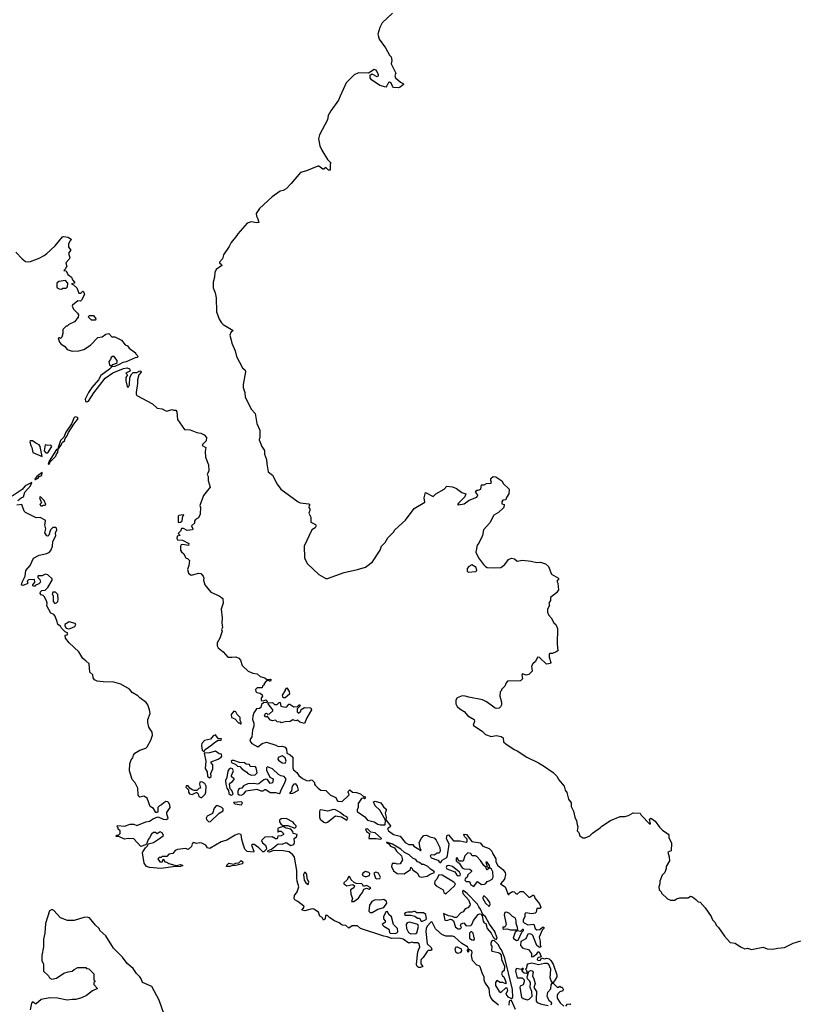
# Model space of a CAD drawing. Extents: x 1985742 to 2252716, y 78271 to 266492.
# Tile 79 of 250: x 1997913 to 2005927, y 183071 to 193246. Entities that reach past the tile are written whole.
import ezdxf

# ---------------------------------------------------------------- set-up
doc = ezdxf.new("R2010")
doc.units = 0

msp = doc.modelspace()

# ---------------------------------------------------------------- linework, layer by layer
at = {"layer": '0CON10XD'}
for points in [[(2001765, 193314), (2001657, 193215), (2001633, 193167), (2001613, 193095), (2001626, 193045), (2001694, 192955), (2001735, 192880), (2001752, 192862), (2001757, 192825), (2001751, 192791), (2001800, 192695), (2001788, 192665), (2001798, 192645), (2001849, 192599), (2001880, 192585), (2001880, 192575), (2001845, 192548), (2001825, 192543), (2001777, 192547), (2001765, 192558), (2001751, 192591), (2001735, 192601), (2001724, 192596), (2001708, 192562), (2001695, 192550), (2001635, 192566), (2001547, 192625), (2001534, 192645), (2001536, 192674), (2001553, 192687), (2001605, 192658), (2001619, 192665), (2001620, 192675), (2001604, 192715), (2001595, 192726), (2001575, 192730), (2001517, 192693), (2001415, 192698), (2001370, 192675), (2001287, 192593), (2001224, 192456), (2001206, 192414), (2001128, 192305), (2001102, 192255), (2001095, 192210), (2001012, 192055), (2001000, 192015), (2001015, 191942), (2001035, 191897), (2001095, 191800), (2001130, 191765), (2001120, 191755), (2001120, 191690), (2001105, 191692), (2001075, 191718), (2001055, 191700), (2001045, 191702), (2001005, 191732), (2000995, 191732), (2000876, 191684), (2000815, 191668), (2000718, 191552), (2000665, 191500), (2000635, 191480), (2000605, 191473), (2000522, 191415), (2000390, 191295), (2000358, 191245), (2000360, 191215), (2000375, 191190), (2000385, 191150), (2000365, 191147), (2000305, 191159), (2000265, 191142), (2000168, 191035), (2000158, 191015), (2000098, 190945), (2000076, 190904), (2000020, 190815), (2000008, 190775), (1999978, 190742), (1999978, 190735), (2000000, 190715), (2000002, 190705), (1999942, 190665), (1999928, 190635), (1999927, 190587), (1999912, 190535), (1999913, 190475), (1999932, 190425), (1999943, 190373), (1999947, 190227), (1999975, 190150), (1999998, 190115), (2000016, 190096), (2000118, 190035), (2000096, 190014), (2000083, 189985), (2000100, 189935), (2000104, 189904), (2000138, 189825), (2000152, 189765), (2000215, 189650), (2000243, 189625), (2000248, 189608), (2000222, 189475), (2000224, 189444), (2000240, 189395), (2000244, 189345), (2000309, 189219), (2000347, 189175), (2000364, 189074), (2000394, 189004), (2000396, 188935), (2000389, 188905), (2000416, 188835), (2000444, 188795), (2000443, 188755), (2000463, 188703), (2000466, 188655), (2000482, 188575), (2000525, 188540), (2000574, 188445), (2000610, 188395), (2000790, 188265), (2000810, 188255), (2000902, 188242), (2000910, 188235), (2000903, 188227), (2000902, 188205), (2000912, 188192), (2000912, 188175), (2000902, 188145), (2000920, 188105), (2000922, 188055), (2000970, 188030), (2000977, 188015), (2000967, 187995), (2000932, 187975), (2000854, 187805), (2000856, 187685), (2000883, 187625), (2001004, 187514), (2001075, 187470), (2001095, 187472), (2001265, 187534), (2001404, 187566), (2001485, 187589), (2001501, 187599), (2001557, 187645), (2001637, 187765), (2001651, 187805), (2001690, 187845), (2001717, 187893), (2001775, 187952), (2001788, 187975), (2001898, 188075), (2001988, 188195), (2002099, 188261), (2002094, 188305), (2002105, 188360), (2002185, 188319), (2002214, 188346), (2002300, 188395), (2002325, 188427), (2002385, 188418), (2002425, 188400), (2002480, 188360), (2002522, 188345), (2002514, 188315), (2002452, 188255), (2002438, 188235), (2002445, 188232), (2002505, 188243), (2002559, 188281), (2002635, 188311), (2002646, 188335), (2002623, 188365), (2002635, 188383), (2002650, 188385), (2002677, 188395), (2002685, 188438), (2002712, 188438), (2002738, 188452), (2002778, 188455), (2002787, 188465), (2002780, 188485), (2002783, 188505), (2002806, 188526), (2002832, 188522), (2002876, 188496), (2002895, 188480), (2002911, 188451), (2002970, 188395), (2002968, 188345), (2002943, 188307), (2002937, 188285), (2002905, 188280), (2002894, 188265), (2002895, 188242), (2002918, 188235), (2002914, 188206), (2002860, 188155), (2002811, 188125), (2002772, 188048), (2002707, 187975), (2002696, 187915), (2002656, 187835), (2002639, 187815), (2002626, 187745), (2002655, 187685), (2002705, 187615), (2002725, 187595), (2002745, 187586), (2002805, 187581), (2002885, 187584), (2002926, 187615), (2002963, 187667), (2002995, 187681), (2003026, 187676), (2003055, 187650), (2003105, 187660), (2003199, 187649), (2003255, 187636), (2003295, 187642), (2003345, 187622), (2003378, 187595), (2003408, 187515), (2003479, 187475), (2003480, 187465), (2003462, 187445), (2003472, 187425), (2003480, 187355), (2003460, 187325), (2003399, 187275), (2003397, 187245), (2003382, 187215), (2003387, 187193), (2003368, 187155), (2003368, 187125), (2003378, 187095), (2003406, 187066), (2003432, 187015), (2003452, 186995), (2003470, 186955), (2003468, 186795), (2003472, 186725), (2003458, 186712), (2003420, 186695), (2003393, 186697), (2003385, 186690), (2003385, 186660), (2003402, 186605), (2003398, 186592), (2003355, 186586), (2003285, 186656), (2003265, 186658), (2003242, 186615), (2003215, 186590), (2003203, 186565), (2003207, 186513), (2003175, 186480), (2003145, 186472), (2003110, 186485), (2003103, 186475), (2003107, 186435), (2003087, 186413), (2002955, 186410), (2002940, 186395), (2002925, 186360), (2002890, 186325), (2002890, 186315), (2002878, 186302), (2002873, 186255), (2002893, 186195), (2002893, 186167), (2002882, 186145), (2002867, 186133), (2002845, 186128), (2002825, 186133), (2002784, 186164), (2002738, 186198), (2002695, 186217), (2002554, 186244), (2002516, 186256), (2002485, 186258), (2002435, 186240), (2002420, 186215), (2002420, 186175), (2002435, 186150), (2002460, 186125), (2002506, 186096), (2002545, 186052), (2002608, 186015), (2002614, 185995), (2002598, 185955), (2002695, 185889), (2002725, 185858), (2002785, 185840), (2002835, 185850), (2002888, 185838), (2002908, 185825), (2002912, 185785), (2002935, 185762), (2003023, 185703), (2003055, 185692), (2003154, 185624), (2003275, 185567), (2003325, 185537), (2003425, 185468), (2003468, 185425), (2003482, 185395), (2003538, 185325), (2003550, 185285), (2003565, 185260), (2003585, 185190), (2003612, 185152), (2003612, 185115), (2003637, 185067), (2003648, 185005), (2003667, 184967), (2003672, 184928), (2003680, 184905), (2003673, 184863), (2003690, 184845), (2003702, 184812), (2003733, 184793), (2003755, 184792), (2003805, 184812), (2003831, 184839), (2003915, 184898), (2003927, 184913), (2004019, 184971), (2004118, 185012), (2004165, 185012), (2004205, 185023), (2004251, 185049), (2004325, 185048), (2004336, 185026), (2004425, 184932), (2004430, 184935), (2004419, 184985), (2004435, 184996), (2004453, 184985), (2004480, 184965), (2004525, 184902), (2004555, 184872), (2004620, 184825), (2004622, 184795), (2004648, 184735), (2004644, 184656), (2004610, 184645), (2004624, 184595), (2004627, 184553), (2004593, 184497), (2004592, 184475), (2004578, 184435), (2004552, 184405), (2004528, 184345), (2004528, 184315), (2004518, 184285), (2004520, 184255), (2004540, 184235), (2004545, 184220), (2004605, 184160), (2004638, 184148), (2004682, 184148), (2004698, 184162), (2004735, 184172), (2004819, 184171), (2004845, 184190), (2004865, 184182), (2004898, 184155), (2004925, 184130), (2004945, 184128), (2004995, 184068), (2005057, 183977), (2005071, 183945), (2005098, 183918), (2005109, 183889), (2005135, 183865), (2005195, 183775), (2005255, 183709), (2005305, 183704), (2005362, 183665), (2005405, 183646), (2005435, 183650), (2005475, 183639), (2005595, 183662), (2005635, 183646), (2005695, 183640), (2005745, 183653), (2005815, 183657), (2005905, 183703), (2005985, 183728)], [(1997874, 190844), (1997938, 190775), (1997975, 190746), (1998005, 190743), (1998025, 190749), (1998115, 190782), (1998165, 190808), (1998195, 190830), (1998279, 190910), (1998355, 191002), (1998365, 191007), (1998415, 190998), (1998450, 190975), (1998432, 190958), (1998417, 190925), (1998418, 190895), (1998440, 190865), (1998418, 190832), (1998430, 190785), (1998425, 190770), (1998390, 190735), (1998400, 190695), (1998390, 190685), (1998388, 190672), (1998370, 190655), (1998395, 190650), (1998412, 190612), (1998450, 190585), (1998458, 190558), (1998480, 190535), (1998480, 190525), (1998450, 190515), (1998468, 190508), (1998502, 190475), (1998525, 190420), (1998545, 190420), (1998565, 190440), (1998575, 190430), (1998582, 190405), (1998553, 190347), (1998542, 190338), (1998515, 190340), (1998460, 190295), (1998457, 190285), (1998468, 190255), (1998510, 190215), (1998520, 190195), (1998517, 190173), (1998480, 190125), (1998420, 190095), (1998405, 190080), (1998395, 190080), (1998360, 190045), (1998360, 190005), (1998350, 189965), (1998335, 189950), (1998325, 189958), (1998310, 189955), (1998325, 189913), (1998342, 189892), (1998375, 189874), (1998405, 189839), (1998455, 189822), (1998525, 189823), (1998575, 189837), (1998645, 189884), (1998719, 189961), (1998765, 189970), (1998803, 189997), (1998835, 190002), (1998865, 189970), (1998895, 189968), (1998964, 189934), (1999002, 189885), (1999028, 189875), (1999045, 189853), (1999110, 189805), (1999110, 189795), (1999136, 189766), (1999128, 189755), (1999105, 189751), (1999015, 189709), (1998978, 189702), (1998942, 189682), (1998895, 189664), (1998865, 189660), (1998841, 189635), (1998752, 189568), (1998726, 189524), (1998657, 189445), (1998623, 189395), (1998591, 189325), (1998594, 189305), (1998605, 189297), (1998625, 189303), (1998679, 189390), (1998798, 189542), (1998875, 189598), (1998985, 189640), (1999025, 189649), (1999049, 189639), (1999056, 189626), (1999052, 189615), (1999010, 189595), (1999027, 189575), (1999011, 189549), (1999009, 189515), (1999024, 189455), (1999035, 189447), (1999047, 189473), (1999053, 189547), (1999072, 189588), (1999085, 189599), (1999125, 189602), (1999155, 189619), (1999165, 189615), (1999169, 189605), (1999144, 189576)], [(1998345, 190463), (1998358, 190472), (1998395, 190473), (1998408, 190485), (1998410, 190525), (1998385, 190550), (1998318, 190542), (1998298, 190522), (1998298, 190485), (1998302, 190475), (1998320, 190465), (1998345, 190463)], [(1998695, 190140), (1998655, 190140), (1998620, 190175), (1998635, 190190), (1998675, 190190), (1998700, 190155), (1998695, 190140)], [(1998855, 189668), (1998865, 189670), (1998875, 189682), (1998907, 189693), (1998920, 189705), (1998920, 189725), (1998885, 189768), (1998873, 189767), (1998860, 189755), (1998853, 189735), (1998834, 189715), (1998840, 189680), (1998855, 189668)], [(1999144, 189576), (1999129, 189525), (1999129, 189485), (1999116, 189395), (1999118, 189375), (1999125, 189364), (1999285, 189276), (1999335, 189231), (1999386, 189226), (1999415, 189207), (1999435, 189201), (1999485, 189217), (1999505, 189210), (1999525, 189212), (1999536, 189195), (1999544, 189114), (1999615, 189013), (1999675, 189008), (1999745, 188980), (1999785, 188975), (1999820, 188955), (1999845, 188927), (1999841, 188895), (1999802, 188855), (1999800, 188845), (1999838, 188825), (1999829, 188785), (1999833, 188725), (1999864, 188645), (1999866, 188585), (1999851, 188545), (1999861, 188525), (1999862, 188485), (1999880, 188415), (1999811, 188329), (1999774, 188226), (1999780, 188205), (1999778, 188135), (1999761, 188099), (1999730, 188080), (1999720, 188065), (1999718, 188045), (1999690, 188015), (1999702, 187985), (1999700, 187975), (1999645, 187968), (1999605, 187988), (1999585, 187988), (1999575, 187960), (1999550, 187935), (1999570, 187915), (1999542, 187908), (1999538, 187885), (1999545, 187872), (1999595, 187869), (1999662, 187832), (1999657, 187813), (1999595, 187823), (1999582, 187818), (1999574, 187805), (1999576, 187765), (1999585, 187746), (1999610, 187725), (1999625, 187690), (1999635, 187680), (1999648, 187678), (1999667, 187657), (1999660, 187605), (1999647, 187565), (1999657, 187525), (1999685, 187507), (1999765, 187527), (1999785, 187523), (1999810, 187495), (1999816, 187475), (1999813, 187455), (1999827, 187405), (1999889, 187329), (1999975, 187291), (2000013, 187265), (2000017, 187217), (1999996, 187155), (2000006, 187064), (2000002, 187015), (2000008, 186965), (2000000, 186945), (2000006, 186926), (1999982, 186855), (1999954, 186805), (1999953, 186775), (1999964, 186754), (2000014, 186715), (2000065, 186660), (2000105, 186657), (2000145, 186662), (2000178, 186648), (2000196, 186626), (2000212, 186572), (2000274, 186514), (2000323, 186493), (2000368, 186485), (2000399, 186459), (2000445, 186446), (2000468, 186428), (2000505, 186430), (2000510, 186425), (2000505, 186410), (2000495, 186410), (2000485, 186420), (2000460, 186410), (2000440, 186385), (2000438, 186372), (2000422, 186358), (2000418, 186342), (2000368, 186342), (2000350, 186325), (2000352, 186305), (2000364, 186294), (2000397, 186287), (2000420, 186270), (2000422, 186255), (2000408, 186235), (2000410, 186210), (2000432, 186208), (2000457, 186217), (2000470, 186205), (2000470, 186195), (2000465, 186190), (2000432, 186188), (2000412, 186168), (2000405, 186140), (2000392, 186128), (2000360, 186125), (2000332, 186085), (2000321, 186049), (2000320, 186015), (2000332, 185975), (2000333, 185945), (2000319, 185905), (2000312, 185835), (2000290, 185805), (2000297, 185785), (2000312, 185765), (2000375, 185732), (2000417, 185765), (2000465, 185779), (2000560, 185750), (2000584, 185734), (2000625, 185740), (2000658, 185728), (2000669, 185709), (2000674, 185665), (2000709, 185649), (2000737, 185625), (2000736, 185516), (2000741, 185495), (2000776, 185466), (2000798, 185435), (2000836, 185405), (2000875, 185385), (2000905, 185379), (2000925, 185390), (2000935, 185388), (2000958, 185365), (2000959, 185345), (2000966, 185335), (2000996, 185305), (2001025, 185285), (2001075, 185282), (2001125, 185232), (2001180, 185210), (2001195, 185178), (2001205, 185170), (2001245, 185166), (2001307, 185225), (2001317, 185237), (2001308, 185265), (2001310, 185275), (2001324, 185286), (2001353, 185263), (2001395, 185259), (2001435, 185246), (2001465, 185220), (2001475, 185220), (2001488, 185202), (2001475, 185193), (2001465, 185200), (2001445, 185198), (2001411, 185145), (2001411, 185105), (2001400, 185080), (2001400, 185065), (2001480, 185010), (2001506, 184975), (2001575, 184958), (2001615, 184932), (2001643, 184927), (2001690, 184925), (2001692, 184975), (2001636, 185076), (2001585, 185123), (2001568, 185165), (2001585, 185172), (2001645, 185153), (2001672, 185112), (2001699, 185089), (2001700, 185075), (2001688, 185045), (2001699, 185005), (2001698, 184978), (2001743, 184915), (2001742, 184905), (2001714, 184886), (2001724, 184865), (2001775, 184827), (2001845, 184809), (2001896, 184745), (2001935, 184723), (2001974, 184724), (2001984, 184705), (2002036, 184676), (2002055, 184658), (2002060, 184665), (2002050, 184685), (2002042, 184745), (2002065, 184788), (2002088, 184815), (2002115, 184819), (2002151, 184801), (2002195, 184790), (2002217, 184767), (2002255, 184690), (2002258, 184655), (2002247, 184633), (2002228, 184632), (2002196, 184614), (2002165, 184617), (2002154, 184605), (2002165, 184584), (2002235, 184561), (2002253, 184535), (2002266, 184535), (2002279, 184561), (2002325, 184590), (2002335, 184610), (2002350, 184725), (2002323, 184785), (2002330, 184820), (2002345, 184822), (2002395, 184761), (2002465, 184760), (2002525, 184747), (2002538, 184755), (2002537, 184777), (2002508, 184805), (2002502, 184828), (2002530, 184825), (2002584, 184754), (2002670, 184740), (2002698, 184705), (2002765, 184680), (2002792, 184655), (2002802, 184625), (2002833, 184575), (2002833, 184545), (2002852, 184505), (2002905, 184463), (2002928, 184435), (2002934, 184414), (2002921, 184365), (2002880, 184315), (2002928, 184285), (2002960, 184205), (2002970, 184205), (2002972, 184218), (2003005, 184236), (2003022, 184235), (2003038, 184215), (2003055, 184211), (2003085, 184236), (2003115, 184237), (2003175, 184180), (2003185, 184178), (2003215, 184200), (2003225, 184200), (2003240, 184165), (2003285, 184110), (2003298, 184075), (2003288, 184062), (2003255, 184060), (2003250, 184025), (2003238, 184012), (2003205, 184006), (2003142, 184015), (2003133, 184005), (2003131, 183975), (2003114, 183945), (2003114, 183925), (2003125, 183912), (2003165, 183892), (2003225, 183898), (2003240, 183855), (2003255, 183841), (2003286, 183844), (2003315, 183870), (2003328, 183868), (2003330, 183855), (2003313, 183837), (2003282, 183765), (2003292, 183725), (2003290, 183685), (2003298, 183665), (2003285, 183660), (2003255, 183680), (2003215, 183782), (2003205, 183793), (2003185, 183800), (2003162, 183795), (2003143, 183747), (2003091, 183719), (2003088, 183678), (2003113, 183653), (2003169, 183639), (2003200, 183595), (2003200, 183565), (2003205, 183563), (2003220, 183565), (2003257, 183593), (2003270, 183615), (2003280, 183615), (2003300, 183565), (2003262, 183548), (2003260, 183535), (2003270, 183525), (2003293, 183527), (2003305, 183550), (2003335, 183540), (2003355, 183548), (2003385, 183542), (2003402, 183525), (2003426, 183485), (2003464, 183375), (2003463, 183355), (2003440, 183315), (2003425, 183298), (2003415, 183298), (2003403, 183313), (2003394, 183345), (2003400, 183435), (2003382, 183482), (2003365, 183492), (2003335, 183492), (2003275, 183479), (2003205, 183496), (2003160, 183485), (2003152, 183475), (2003150, 183445), (2003140, 183435), (2003148, 183428), (2003158, 183402), (2003145, 183388), (2003125, 183393), (2003100, 183415), (2003120, 183435), (2003115, 183440), (2003105, 183440), (2003095, 183430), (2003045, 183441), (2003038, 183432), (2003036, 183415), (2003054, 183345), (2003106, 183346), (2003124, 183325), (2003126, 183304), (2003116, 183274), (2003085, 183257), (2003081, 183245), (2003099, 183145), (2003115, 183132), (2003155, 183118), (2003176, 183125), (2003207, 183155), (2003206, 183205), (2003188, 183245), (2003190, 183295), (2003181, 183315), (2003161, 183335), (2003156, 183355), (2003169, 183401), (2003176, 183414), (2003191, 183419), (2003208, 183418), (2003219, 183405), (2003212, 183365), (2003226, 183335), (2003238, 183285), (2003224, 183245), (2003254, 183205), (2003248, 183125), (2003251, 183105), (2003261, 183091), (2003305, 183071), (2003375, 183060)], [(1998310, 188810), (1998315, 188812), (1998345, 188858), (1998352, 188878), (1998376, 188895), (1998382, 188918), (1998404, 188945), (1998419, 188981), (1998472, 189068), (1998511, 189115), (1998517, 189125), (1998511, 189135), (1998495, 189141), (1998475, 189136), (1998450, 189070), (1998391, 188985), (1998368, 188932), (1998335, 188898), (1998311, 188825), (1998310, 188810)], [(1998145, 188732), (1998126, 188835), (1998115, 188853), (1998079, 188869), (1998045, 188894), (1998022, 188895), (1998017, 188885), (1998028, 188845), (1998040, 188825), (1998048, 188775), (1998145, 188732)], [(1998205, 188770), (1998246, 188836), (1998235, 188850), (1998205, 188847), (1998175, 188852), (1998165, 188792), (1998185, 188770), (1998205, 188770)], [(1998215, 188651), (1998230, 188680), (1998286, 188735), (1998292, 188758), (1998306, 188775), (1998310, 188810), (1998294, 188805), (1998218, 188685), (1998208, 188655), (1998215, 188651)], [(1998075, 188493), (1998105, 188508), (1998116, 188524), (1998142, 188535), (1998146, 188566), (1998090, 188525), (1998073, 188505), (1998070, 188495), (1998075, 188493)], [(1997895, 188276), (1997930, 188305), (1997952, 188315), (1997968, 188365), (1998025, 188430), (1998040, 188465), (1997970, 188430), (1997939, 188391), (1997835, 188323)], [(1998145, 188222), (1998155, 188230), (1998175, 188228), (1998182, 188235), (1998165, 188277), (1998125, 188318), (1998118, 188305), (1998138, 188252), (1998120, 188235), (1998133, 188223), (1998145, 188222)], [(2000138, 184818), (2000055, 184767), (1999995, 184750), (1999879, 184681), (1999855, 184687), (1999835, 184717), (1999795, 184737), (1999775, 184740), (1999745, 184732), (1999705, 184742), (1999695, 184730), (1999687, 184703), (1999655, 184670), (1999625, 184682), (1999545, 184670), (1999520, 184660), (1999495, 184630), (1999455, 184622), (1999435, 184600), (1999385, 184600), (1999375, 184590), (1999355, 184590), (1999340, 184575), (1999363, 184543), (1999390, 184545), (1999395, 184570), (1999412, 184542), (1999435, 184540), (1999455, 184528), (1999515, 184508), (1999535, 184506), (1999575, 184517), (1999600, 184505), (1999575, 184495), (1999495, 184493), (1999375, 184474), (1999255, 184485), (1999222, 184495), (1999201, 184530), (1999182, 184635), (1999184, 184646), (1999212, 184688), (1999235, 184710), (1999242, 184728), (1999295, 184744), (1999358, 184785), (1999400, 184815), (1999390, 184840), (1999365, 184852), (1999335, 184832), (1999317, 184847), (1999295, 184847), (1999275, 184830), (1999255, 184790), (1999240, 184775), (1999228, 184732), (1999212, 184718), (1999165, 184702), (1999092, 184782), (1999035, 184783), (1998995, 184778), (1998945, 184802), (1998910, 184805), (1998912, 184818), (1998935, 184820), (1998950, 184835), (1998950, 184865), (1998932, 184882), (1998930, 184895), (1998920, 184905), (1998925, 184918), (1998995, 184913), (1999055, 184933), (1999093, 184933), (1999125, 184920), (1999215, 184958), (1999255, 184964), (1999295, 184990), (1999345, 185010), (1999395, 184984), (1999429, 184981), (1999448, 184995), (1999434, 185035), (1999433, 185055), (1999467, 185105), (1999465, 185130), (1999453, 185155), (1999445, 185163), (1999425, 185167), (1999402, 185155), (1999378, 185132), (1999357, 185123), (1999342, 185105), (1999342, 185065), (1999337, 185053), (1999320, 185055), (1999296, 185096), (1999262, 185115), (1999230, 185200), (1999195, 185222), (1999155, 185212), (1999145, 185220), (1999139, 185235), (1999133, 185305), (1999105, 185361), (1999075, 185395), (1999047, 185485), (1999052, 185555), (1999065, 185598), (1999082, 185618), (1999089, 185645), (1999103, 185665), (1999155, 185698), (1999215, 185718), (1999229, 185731), (1999268, 185802), (1999286, 185854), (1999282, 185885), (1999248, 185935), (1999237, 185983), (1999239, 186015), (1999260, 186075), (1999256, 186115), (1999239, 186165), (1999219, 186190), (1999155, 186237), (1999135, 186260), (1999075, 186294), (1999048, 186328), (1998958, 186378), (1998885, 186399), (1998775, 186402), (1998715, 186412), (1998687, 186425), (1998674, 186445), (1998668, 186475), (1998637, 186505), (1998630, 186590), (1998598, 186622), (1998564, 186645), (1998524, 186714), (1998426, 186806), (1998387, 186855), (1998383, 186887), (1998405, 186888), (1998412, 186905), (1998382, 186922), (1998345, 186960), (1998335, 186980), (1998308, 186995), (1998302, 187025), (1998281, 187081), (1998265, 187098), (1998235, 187114), (1998195, 187190), (1998198, 187215), (1998192, 187242), (1998167, 187287), (1998157, 187297), (1998135, 187302), (1998124, 187315), (1998128, 187335), (1998142, 187348), (1998175, 187352), (1998203, 187377), (1998248, 187455), (1998248, 187468), (1998205, 187510), (1998175, 187518), (1998145, 187500), (1998105, 187500), (1998100, 187495), (1998102, 187482), (1998122, 187462), (1998128, 187435), (1998110, 187415), (1998072, 187398), (1998065, 187390), (1998050, 187395), (1998050, 187405), (1998070, 187435), (1998065, 187460), (1998005, 187458), (1997992, 187445), (1997998, 187425), (1997990, 187415), (1997945, 187400), (1997933, 187403), (1997939, 187435), (1997969, 187495), (1997977, 187555), (1998023, 187607), (1998055, 187681), (1998115, 187714), (1998195, 187729), (1998221, 187745), (1998238, 187768), (1998252, 187805), (1998257, 187855), (1998286, 187914), (1998282, 187945), (1998298, 187975), (1998295, 187990), (1998285, 188000), (1998255, 188000), (1998230, 187975), (1998215, 187920), (1998205, 187910), (1998195, 187912), (1998174, 187945), (1998183, 187985), (1998173, 188027), (1998180, 188065), (1998176, 188076), (1998125, 188103), (1998085, 188100), (1997973, 188155), (1997958, 188168), (1997936, 188236), (1997885, 188230)], [(1999555, 188050), (1999575, 188052), (1999592, 188068), (1999600, 188115), (1999610, 188125), (1999605, 188130), (1999558, 188122), (1999552, 188115), (1999550, 188055), (1999555, 188050)], [(2002548, 187538), (2002625, 187543), (2002636, 187554), (2002631, 187585), (2002585, 187612), (2002554, 187596), (2002538, 187575), (2002538, 187548), (2002548, 187538)], [(1998275, 187213), (1998295, 187220), (1998308, 187235), (1998312, 187255), (1998306, 187306), (1998285, 187330), (1998255, 187330), (1998250, 187305), (1998260, 187295), (1998258, 187235), (1998275, 187213)], [(1998415, 186950), (1998435, 186954), (1998483, 186977), (1998492, 186995), (1998485, 187008), (1998425, 187024), (1998380, 186995), (1998378, 186985), (1998391, 186961), (1998415, 186950)], [(2000655, 186240), (2000635, 186240), (2000630, 186265), (2000660, 186315), (2000660, 186325), (2000675, 186340), (2000698, 186305), (2000700, 186275), (2000655, 186240)], [(2000200, 185970), (2000200, 185985), (2000190, 186005), (2000190, 186035), (2000160, 186065), (2000148, 186095), (2000125, 186102), (2000100, 186065), (2000102, 186035), (2000135, 186020), (2000175, 185980), (2000185, 185980), (2000195, 185970), (2000200, 185970)], [(2000855, 185973), (2000808, 185988), (2000785, 186008), (2000765, 186000), (2000735, 186010), (2000707, 185993), (2000655, 185992), (2000615, 185980), (2000607, 185987), (2000575, 185990), (2000555, 186008), (2000525, 186002), (2000505, 186008), (2000480, 186035), (2000478, 186048), (2000455, 186040), (2000442, 186055), (2000452, 186078), (2000465, 186080), (2000475, 186070), (2000495, 186072), (2000530, 186105), (2000530, 186115), (2000480, 186175), (2000482, 186188), (2000525, 186190), (2000545, 186170), (2000575, 186170), (2000595, 186190), (2000605, 186190), (2000612, 186152), (2000655, 186142), (2000674, 186146), (2000695, 186172), (2000705, 186172), (2000745, 186146), (2000782, 186148), (2000805, 186170), (2000810, 186155), (2000780, 186125), (2000780, 186095), (2000795, 186080), (2000818, 186102), (2000822, 186118), (2000855, 186138), (2000920, 186135), (2000928, 186115), (2000879, 186031), (2000855, 185973)], [(1999815, 185680), (1999830, 185705), (1999899, 185751), (1999925, 185777), (1999965, 185800), (1999995, 185800), (2000000, 185815), (1999965, 185818), (1999935, 185856), (1999912, 185845), (1999885, 185812), (1999822, 185798), (1999796, 185765), (1999793, 185745), (1999798, 185698), (1999815, 185680)], [(1999875, 185413), (1999890, 185425), (1999888, 185455), (1999910, 185505), (1999910, 185545), (1999890, 185565), (1999892, 185578), (1999965, 185603), (1999996, 185624), (2000002, 185635), (2000000, 185655), (1999975, 185660), (1999936, 185686), (1999875, 185669), (1999820, 185665), (1999837, 185585), (1999828, 185508), (1999852, 185475), (1999855, 185430), (1999875, 185413)], [(2000305, 185438), (2000345, 185442), (2000367, 185465), (2000358, 185515), (2000350, 185525), (2000295, 185530), (2000288, 185548), (2000255, 185552), (2000235, 185568), (2000185, 185570), (2000125, 185592), (2000105, 185592), (2000098, 185585), (2000101, 185571), (2000145, 185550), (2000163, 185533), (2000188, 185528), (2000211, 185501), (2000259, 185469), (2000270, 185455), (2000305, 185438)], [(2000655, 185563), (2000667, 185585), (2000655, 185620), (2000625, 185638), (2000585, 185622), (2000580, 185605), (2000587, 185595), (2000625, 185568), (2000655, 185563)], [(2000105, 185233), (2000120, 185245), (2000105, 185280), (2000088, 185298), (2000082, 185345), (2000090, 185360), (2000109, 185371), (2000130, 185395), (2000130, 185405), (2000115, 185410), (2000103, 185423), (2000102, 185435), (2000122, 185485), (2000113, 185503), (2000095, 185512), (2000075, 185498), (2000065, 185480), (2000052, 185415), (2000040, 185385), (2000043, 185345), (2000054, 185305), (2000072, 185282), (2000075, 185250), (2000090, 185235), (2000105, 185233)], [(2000205, 185232), (2000228, 185245), (2000253, 185277), (2000365, 185294), (2000405, 185276), (2000425, 185277), (2000445, 185290), (2000455, 185290), (2000501, 185261), (2000555, 185260), (2000595, 185250), (2000605, 185258), (2000614, 185286), (2000647, 185345), (2000665, 185398), (2000646, 185425), (2000611, 185431), (2000586, 185446), (2000526, 185505), (2000475, 185524), (2000464, 185515), (2000462, 185492), (2000497, 185417), (2000526, 185406), (2000532, 185395), (2000525, 185360), (2000502, 185352), (2000473, 185393), (2000455, 185398), (2000435, 185390), (2000385, 185349), (2000366, 185346), (2000335, 185354), (2000270, 185350), (2000225, 185330), (2000210, 185305), (2000188, 185302), (2000175, 185290), (2000167, 185273), (2000168, 185245), (2000180, 185235), (2000205, 185232)], [(1999785, 185208), (1999795, 185210), (1999828, 185242), (1999837, 185265), (1999840, 185325), (1999825, 185353), (1999795, 185369), (1999773, 185367), (1999770, 185345), (1999780, 185305), (1999765, 185300), (1999745, 185280), (1999715, 185280), (1999695, 185288), (1999670, 185305), (1999655, 185330), (1999632, 185328), (1999630, 185315), (1999657, 185287), (1999658, 185265), (1999667, 185247), (1999695, 185238), (1999735, 185260), (1999745, 185260), (1999757, 185247), (1999765, 185220), (1999785, 185208)], [(2000705, 185250), (2000735, 185254), (2000793, 185285), (2000784, 185325), (2000765, 185348), (2000747, 185345), (2000728, 185325), (2000722, 185278), (2000703, 185257), (2000705, 185250)], [(1999868, 184958), (1999885, 184962), (1999974, 185046), (2000015, 185072), (2000015, 185090), (2000002, 185105), (1999955, 185127), (1999945, 185122), (1999923, 185097), (1999906, 185044), (1999852, 185015), (1999840, 184995), (1999842, 184982), (1999868, 184958)], [(2000205, 185132), (2000217, 185155), (2000205, 185162), (2000123, 185157), (2000135, 185143), (2000205, 185132)], [(2001075, 184948), (2001095, 184952), (2001175, 185018), (2001237, 185007), (2001295, 184974), (2001304, 184995), (2001295, 185007), (2001262, 185022), (2001225, 185055), (2001175, 185082), (2001155, 185083), (2001095, 185066), (2001025, 185080), (2001014, 185076), (2001010, 185065), (2001010, 185005), (2001018, 184985), (2001055, 184953), (2001075, 184948)], [(2000755, 184892), (2000770, 184905), (2000770, 184915), (2000750, 184935), (2000740, 184955), (2000665, 184990), (2000615, 184987), (2000598, 184975), (2000598, 184958), (2000615, 184930), (2000635, 184920), (2000685, 184918), (2000755, 184892)], [(2002859, 183061), (2002805, 183107), (2002781, 183141), (2002772, 183165), (2002764, 183235), (2002721, 183301), (2002712, 183325), (2002712, 183355), (2002694, 183385), (2002670, 183460), (2002660, 183470), (2002635, 183476), (2002592, 183525), (2002582, 183575), (2002590, 183605), (2002586, 183625), (2002550, 183640), (2002550, 183615), (2002545, 183610), (2002540, 183635), (2002550, 183645), (2002540, 183665), (2002480, 183700), (2002405, 183769), (2002385, 183776), (2002317, 183777), (2002274, 183794), (2002211, 183851), (2002175, 183920), (2002165, 183922), (2002125, 183878), (2002114, 183855), (2002111, 183825), (2002122, 183695), (2002165, 183660), (2002170, 183635), (2002162, 183628), (2002135, 183627), (2002122, 183618), (2002082, 183555), (2002062, 183535), (2002057, 183523), (2002058, 183488), (2002078, 183462), (2002055, 183452), (2002035, 183452), (2002015, 183470), (2002013, 183487), (2002028, 183615), (2002047, 183665), (2002042, 183695), (2002025, 183708), (2001985, 183707), (2001965, 183714), (2001934, 183704), (2001875, 183743), (2001834, 183754), (2001755, 183751), (2001715, 183770), (2001675, 183776), (2001433, 183855), (2001405, 183881), (2001348, 183882), (2001315, 183858), (2001284, 183884), (2001245, 183888), (2001214, 183914), (2001165, 183933), (2001118, 183965), (2001095, 183990), (2001072, 183988), (2001070, 183955), (2001052, 183942), (2001037, 183967), (2001015, 183982), (2001002, 184025), (2000954, 184054), (2000935, 184058), (2000858, 184038), (2000830, 184045), (2000852, 184075), (2000848, 184085), (2000788, 184135), (2000755, 184150), (2000750, 184165), (2000754, 184195), (2000779, 184235), (2000799, 184285), (2000780, 184345), (2000778, 184378), (2000778, 184455), (2000752, 184592), (2000735, 184617), (2000696, 184646), (2000635, 184658), (2000535, 184660), (2000495, 184642), (2000478, 184648), (2000480, 184660), (2000514, 184676), (2000585, 184730), (2000625, 184727), (2000665, 184742), (2000714, 184714), (2000746, 184724), (2000753, 184745), (2000748, 184785), (2000775, 184802), (2000780, 184825), (2000740, 184835), (2000737, 184857), (2000715, 184880), (2000665, 184892), (2000635, 184910), (2000585, 184890), (2000580, 184885), (2000580, 184855), (2000585, 184850), (2000595, 184860), (2000615, 184860), (2000640, 184835), (2000640, 184825), (2000615, 184812), (2000582, 184808), (2000575, 184780), (2000555, 184782), (2000522, 184802), (2000445, 184800), (2000412, 184765), (2000421, 184741), (2000452, 184715), (2000462, 184685), (2000460, 184670), (2000435, 184647), (2000425, 184647), (2000385, 184688), (2000335, 184722), (2000315, 184722), (2000308, 184715), (2000332, 184655), (2000330, 184645), (2000265, 184650), (2000240, 184675), (2000221, 184725), (2000207, 184775), (2000202, 184825), (2000175, 184833), (2000138, 184818)], [(2001645, 184777), (2001653, 184785), (2001585, 184842), (2001541, 184851), (2001506, 184885), (2001488, 184882), (2001495, 184858), (2001527, 184837), (2001520, 184785), (2001595, 184786), (2001645, 184777)], [(2002065, 184384), (2002125, 184396), (2002155, 184416), (2002198, 184432), (2002197, 184445), (2002157, 184467), (2002131, 184495), (2002088, 184515), (2002067, 184517), (2002045, 184536), (2002024, 184544), (2002005, 184566), (2001979, 184579), (2001938, 184615), (2001891, 184640), (2001852, 184675), (2001765, 184725), (2001705, 184748), (2001710, 184735), (2001729, 184729), (2001746, 184705), (2001787, 184687), (2001805, 184654), (2001858, 184605), (2001863, 184593), (2001867, 184563), (2001845, 184522), (2001815, 184518), (2001795, 184526), (2001762, 184525), (2001754, 184495), (2001775, 184452), (2001813, 184423), (2001885, 184419), (2001950, 184465), (2001955, 184490), (2001970, 184475), (2001972, 184462), (2002019, 184429), (2002042, 184392), (2002065, 184384)], [(2002605, 184287), (2002645, 184340), (2002685, 184310), (2002715, 184313), (2002729, 184321), (2002745, 184342), (2002765, 184348), (2002794, 184366), (2002804, 184386), (2002801, 184441), (2002788, 184468), (2002772, 184482), (2002768, 184505), (2002745, 184540), (2002730, 184540), (2002742, 184492), (2002760, 184485), (2002760, 184475), (2002745, 184462), (2002735, 184470), (2002728, 184488), (2002708, 184505), (2002676, 184556), (2002635, 184600), (2002624, 184606), (2002590, 184605), (2002575, 184628), (2002544, 184636), (2002513, 184607), (2002495, 184552), (2002452, 184552), (2002435, 184590), (2002423, 184577), (2002422, 184555), (2002440, 184535), (2002455, 184530), (2002485, 184481), (2002505, 184472), (2002565, 184467), (2002580, 184455), (2002582, 184445), (2002545, 184410), (2002536, 184384), (2002515, 184367), (2002512, 184355), (2002525, 184342), (2002560, 184340), (2002576, 184305), (2002605, 184287)], [(2000085, 184494), (2000050, 184495), (2000052, 184508), (2000075, 184530), (2000125, 184520), (2000145, 184530), (2000178, 184532), (2000203, 184557), (2000220, 184545), (2000217, 184523), (2000145, 184504), (2000105, 184502), (2000085, 184494)], [(2002445, 184398), (2002465, 184404), (2002467, 184415), (2002457, 184437), (2002384, 184494), (2002345, 184507), (2002325, 184501), (2002319, 184485), (2002325, 184472), (2002409, 184439), (2002425, 184413), (2002445, 184398)], [(2000895, 184310), (2000900, 184335), (2000883, 184373), (2000879, 184415), (2000865, 184432), (2000855, 184432), (2000846, 184414), (2000853, 184355), (2000870, 184325), (2000895, 184310)], [(2001365, 184133), (2001415, 184168), (2001437, 184205), (2001457, 184225), (2001470, 184260), (2001495, 184272), (2001525, 184262), (2001540, 184275), (2001495, 184298), (2001465, 184290), (2001460, 184305), (2001447, 184317), (2001391, 184321), (2001369, 184329), (2001338, 184358), (2001325, 184390), (2001315, 184392), (2001292, 184355), (2001262, 184325), (2001262, 184315), (2001295, 184297), (2001355, 184308), (2001372, 184295), (2001366, 184274), (2001332, 184255), (2001335, 184210), (2001352, 184165), (2001342, 184135), (2001365, 184133)], [(2001481, 184391), (2001495, 184392), (2001529, 184401), (2001532, 184422), (2001520, 184435), (2001487, 184443), (2001458, 184425), (2001452, 184405), (2001481, 184391)], [(2001605, 184368), (2001635, 184370), (2001640, 184385), (2001620, 184425), (2001594, 184436), (2001572, 184428), (2001588, 184375), (2001605, 184368)], [(2002315, 184212), (2002405, 184296), (2002416, 184315), (2002400, 184335), (2002279, 184405), (2002245, 184408), (2002224, 184366), (2002202, 184345), (2002200, 184315), (2002218, 184295), (2002290, 184255), (2002297, 184225), (2002315, 184212)], [(2002835, 183740), (2002846, 183755), (2002821, 183825), (2002768, 183898), (2002725, 183976), (2002699, 183999), (2002675, 184055), (2002657, 184077), (2002643, 184105), (2002537, 184215), (2002495, 184246), (2002488, 184242), (2002492, 184215), (2002551, 184151), (2002569, 184105), (2002566, 184094), (2002545, 184068), (2002515, 184057), (2002494, 184026), (2002473, 184015), (2002425, 183970), (2002405, 183968), (2002385, 183980), (2002345, 183987), (2002292, 184008), (2002305, 183942), (2002325, 183937), (2002365, 183950), (2002379, 183949), (2002394, 183934), (2002415, 183870), (2002445, 183851), (2002465, 183850), (2002478, 183865), (2002468, 183885), (2002475, 183902), (2002502, 183912), (2002525, 183882), (2002575, 183886), (2002586, 183895), (2002601, 183939), (2002649, 184001), (2002665, 184006), (2002682, 184002), (2002692, 183985), (2002702, 183932), (2002714, 183914), (2002728, 183905), (2002742, 183855), (2002786, 183805), (2002804, 183764), (2002815, 183750), (2002835, 183740)], [(2002765, 184082), (2002776, 184104), (2002772, 184125), (2002748, 184158), (2002715, 184188), (2002705, 184189), (2002698, 184175), (2002700, 184165), (2002725, 184116), (2002765, 184082)], [(2001555, 184020), (2001614, 184056), (2001677, 184073), (2001706, 184115), (2001703, 184133), (2001675, 184156), (2001634, 184146), (2001585, 184152), (2001553, 184135), (2001529, 184095), (2001522, 184035), (2001535, 184020), (2001555, 184020)], [(1999407, 182965), (1999354, 183114), (1999278, 183255), (1999182, 183295), (1999170, 183335), (1999156, 183356), (1999121, 183391), (1999085, 183440), (1999024, 183494), (1998975, 183560), (1998881, 183651), (1998805, 183780), (1998742, 183835), (1998733, 183853), (1998695, 183888), (1998634, 183964), (1998612, 183972), (1998575, 183970), (1998475, 183938), (1998406, 183936), (1998335, 183966), (1998265, 184041), (1998245, 184050), (1998222, 184038), (1998181, 183905), (1998173, 183805), (1998160, 183745), (1998158, 183665), (1998142, 183575), (1998142, 183525), (1998160, 183485), (1998160, 183415), (1998210, 183365), (1998220, 183345), (1998245, 183332), (1998295, 183342), (1998368, 183392), (1998415, 183408), (1998457, 183413), (1998475, 183430), (1998515, 183450), (1998595, 183450), (1998605, 183440), (1998628, 183438), (1998680, 183385), (1998680, 183325), (1998690, 183315), (1998690, 183305), (1998680, 183295), (1998680, 183275), (1998718, 183235), (1998665, 183210), (1998605, 183162), (1998553, 183137), (1998495, 183122), (1998455, 183122), (1998405, 183113), (1998305, 183133), (1998225, 183137), (1998135, 183120), (1998083, 183077), (1998075, 183077), (1998045, 183098), (1998037, 183083), (1998023, 183015)], [(2001795, 183804), (2001810, 183810), (2001819, 183821), (2001816, 183855), (2001776, 183896), (2001756, 183976), (2001729, 183999), (2001715, 184030), (2001695, 184027), (2001672, 183975), (2001673, 183953), (2001690, 183935), (2001690, 183915), (2001675, 183910), (2001660, 183895), (2001675, 183878), (2001728, 183848), (2001734, 183815), (2001742, 183805), (2001795, 183804)], [(2002075, 183930), (2002105, 183943), (2002117, 183955), (2002110, 184000), (2002087, 184017), (2002015, 184018), (2001995, 184032), (2001985, 184032), (2001965, 184022), (2001925, 184023), (2001895, 184016), (2001888, 184005), (2001894, 183994), (2001905, 183991), (2001955, 183993), (2001995, 183982), (2002025, 183960), (2002045, 183960), (2002062, 183932), (2002075, 183930)], [(2003055, 183840), (2003060, 183845), (2003057, 183865), (2003042, 183905), (2003042, 183935), (2003035, 183960), (2003005, 183978), (2002975, 184011), (2002945, 184022), (2002925, 184020), (2002918, 183995), (2002940, 183895), (2002925, 183870), (2002905, 183868), (2002904, 183855), (2002915, 183848), (2002945, 183852), (2002985, 183840), (2003055, 183840)], [(2001955, 183799), (2002005, 183802), (2002015, 183810), (2002034, 183875), (2002027, 183897), (2001945, 183919), (2001917, 183913), (2001908, 183895), (2001910, 183855), (2001930, 183815), (2001955, 183799)], [(2002605, 183733), (2002611, 183745), (2002600, 183805), (2002585, 183820), (2002575, 183820), (2002560, 183805), (2002561, 183755), (2002585, 183737), (2002605, 183733)], [(2003045, 183729), (2003065, 183733), (2003102, 183818), (2003120, 183835), (2003120, 183845), (2003110, 183845), (2003087, 183823), (2003055, 183830), (2003033, 183817), (2003013, 183755), (2003045, 183729)], [(2002437, 183597), (2002419, 183609), (2002414, 183644), (2002425, 183668), (2002476, 183645), (2002479, 183625), (2002465, 183602), (2002437, 183597)], [(2002995, 183130), (2003007, 183143), (2003006, 183225), (2002925, 183547), (2002893, 183635), (2002873, 183655), (2002860, 183685), (2002818, 183728), (2002795, 183732), (2002780, 183705), (2002783, 183685), (2002793, 183673), (2002789, 183625), (2002795, 183619), (2002858, 183608), (2002871, 183601), (2002888, 183578), (2002892, 183535), (2002924, 183465), (2002919, 183421), (2002900, 183405), (2002892, 183385), (2002902, 183365), (2002917, 183355), (2002938, 183302), (2002935, 183282), (2002905, 183298), (2002878, 183298), (2002845, 183318), (2002828, 183295), (2002831, 183265), (2002868, 183205), (2002885, 183192), (2002935, 183240), (2002945, 183240), (2002953, 183215), (2002938, 183175), (2002958, 183148), (2002995, 183130)], [(2003406, 183065), (2003410, 183085), (2003385, 183108), (2003362, 183155), (2003371, 183195), (2003400, 183230), (2003406, 183274), (2003415, 183290), (2003425, 183290), (2003465, 183248), (2003482, 183248), (2003495, 183260), (2003505, 183250), (2003518, 183248), (2003527, 183227), (2003525, 183210), (2003495, 183200), (2003475, 183180), (2003467, 183163), (2003468, 183135), (2003498, 183088), (2003535, 183053)], [(2003035, 183016), (2002995, 183110), (2002985, 183112), (2002970, 183105), (2002966, 183064)], [(2003555, 183052), (2003575, 183072), (2003600, 183075), (2003600, 183065)]]:
    msp.add_lwpolyline(points, dxfattribs=at)

doc.saveas('drawing.dxf')
